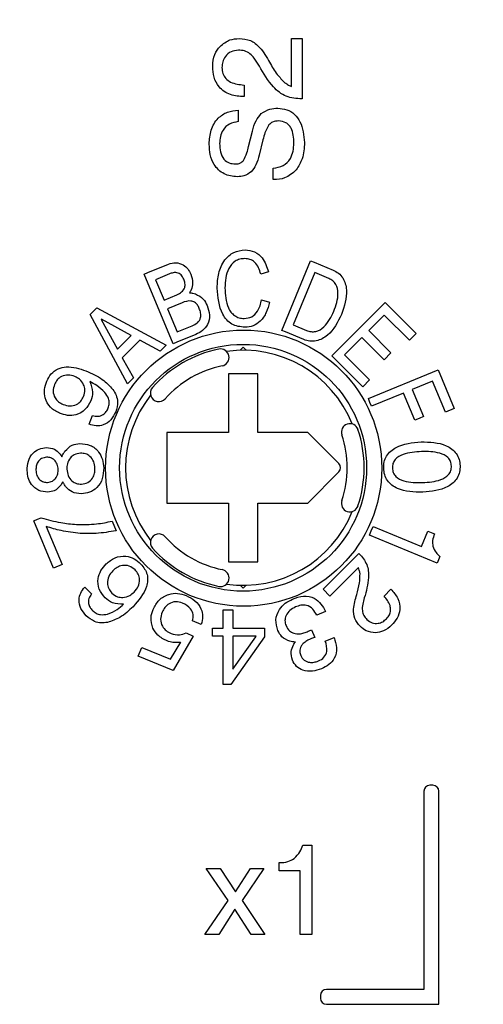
# Model space of a CAD drawing. Header units: inches. Extents: x 0.5 to 21.6, y 0.5 to 16.5.
# Tile 16 of 26: x 14.895 to 15.205, y 5.886 to 6.546. Entities that reach past the tile are written whole.
import ezdxf

# ---------------------------------------------------------------- set-up
doc = ezdxf.new("R2010")
doc.units = ezdxf.units.IN
doc.header["$MEASUREMENT"] = 0
doc.layers.add('2', color=179, linetype='Continuous')
doc.styles.add('SLDTEXTSTYLE1', font='TXT', dxfattribs={"width": 0.75})
doc.dimstyles.new('SLDDIMSTYLE1', dxfattribs={"dimtxt": 0.156, "dimasz": 0.18, "dimexe": 0, "dimexo": 0.0625, "dimgap": 0.039, "dimtad": 0, "dimtih": 1, "dimtoh": 1, "dimrnd": 1e-09, "dimzin": 12, "dimdsep": 46, "dimtxsty": 'SLDTEXTSTYLE1', "dimsah": 1, "dimcen": 0.09, "dimadec": 0, "dimazin": 3, "dimtfac": 1, "dimtdec": 3, "dimtofl": 0, "dimtmove": 0, "dimatfit": 3, "dimfxl": 1, "dimfrac": 2, "dimtolj": 1, "dimtzin": 12, "dimarcsym": 0})

# ---------------------------------------------------------------- blocks, each defined once
blk = doc.blocks.new('_D_1')
at = {"layer": '2'}
for p, q in [((10.56607, 6.20057), (10.56607, 8.45212)), ((14.03637, 8.4553), (13.99192, 8.4553)), ((13.99192, 8.4553), (13.99192, 8.20895)), ((14.54358, 8.4553), (14.58803, 8.4553)), ((14.58803, 8.4553), (14.58803, 8.20895)), ((17.69509, 6.20057), (17.69509, 8.45212)), ((10.56607, 8.33212), (13.52205, 8.33212)), ((17.69509, 8.33212), (14.66205, 8.33212)), ((13.99192, 8.20895), (14.03637, 8.20895)), ((14.58803, 8.20895), (14.54358, 8.20895))]:
    blk.add_line(p, q, dxfattribs=at)
for points in [[(10.56607, 8.33212), (10.74607, 8.30087), (10.74607, 8.36337)], [(17.69509, 8.33212), (17.51509, 8.36337), (17.51509, 8.30087)]]:
    blk.add_solid(points, dxfattribs=at)
at = {"layer": '2', "char_height": 0.156, "attachment_point": 1, "style": 'SLDTEXTSTYLE1'}
for s, insert in [('7.13', (13.55163, 8.41004)), ('181.1', (14.03637, 8.41004))]:
    blk.add_mtext(s, dxfattribs=dict(at, insert=insert))

msp = doc.modelspace()

# ---------------------------------------------------------------- linework, layer by layer
at = {"color": 7, "linetype": 'Continuous', "lineweight": 25}
for p, q in [((15.07688, 6.53335), (15.08388, 6.53335)), ((15.07688, 6.50128), (15.07688, 6.53335)), ((15.08388, 6.53335), (15.08388, 6.4929)), ((15.04499, 6.50224), (15.04499, 6.49446)), ((15.08388, 6.4929), (15.08368, 6.4929)), ((15.0411, 6.48548), (15.0411, 6.4777)), ((15.04802, 6.46104), (15.05054, 6.47128)), ((15.05765, 6.46555), (15.05511, 6.45528)), ((15.06443, 6.43884), (15.06443, 6.44662)), ((15.06488, 6.43884), (15.06443, 6.43884)), ((14.98062, 6.37652), (14.99428, 6.38218)), ((15.07019, 6.33785), (15.08953, 6.38452)), ((15.08953, 6.38452), (15.09201, 6.3835)), ((15.09201, 6.3835), (15.10467, 6.37825)), ((14.97815, 6.37549), (14.98062, 6.37652)), ((14.99748, 6.32882), (14.97815, 6.37549)), ((14.995, 6.37564), (14.98575, 6.37181)), ((15.06132, 6.37708), (15.05614, 6.37555)), ((15.0923, 6.37654), (15.0778, 6.34154)), ((15.10174, 6.37263), (15.0923, 6.37654)), ((14.98575, 6.37181), (14.99139, 6.35819)), ((14.99139, 6.35819), (15.00002, 6.36177)), ((14.94196, 6.34844), (14.94649, 6.35298)), ((14.94649, 6.35298), (14.99286, 6.32805)), ((15.00346, 6.35636), (14.99381, 6.35236)), ((15.05678, 6.35841), (15.06197, 6.35675)), ((15.10383, 6.32082), (15.13948, 6.35647)), ((15.13948, 6.35647), (15.16023, 6.33572)), ((14.96689, 6.30208), (14.94196, 6.34844)), ((14.99381, 6.35236), (15.00025, 6.3368)), ((15.13884, 6.34804), (15.12846, 6.33767)), ((15.15569, 6.33119), (15.13884, 6.34804)), ((14.94942, 6.34543), (14.94919, 6.3452)), ((14.94919, 6.3452), (14.96023, 6.32523)), ((14.96944, 6.33445), (14.94942, 6.34543)), ((15.00025, 6.3368), (15.01024, 6.34095)), ((15.0778, 6.34154), (15.08681, 6.3378)), ((14.96023, 6.32523), (14.96944, 6.33445)), ((15.01262, 6.33509), (14.99998, 6.32986)), ((15.07267, 6.33683), (15.07019, 6.33785)), ((15.08494, 6.33174), (15.07267, 6.33683)), ((15.12393, 6.33313), (15.11226, 6.32146)), ((15.13884, 6.31822), (15.12393, 6.33313)), ((15.12846, 6.33767), (15.14337, 6.32276)), ((15.16023, 6.33572), (15.15569, 6.33119)), ((14.9753, 6.33123), (14.96346, 6.31939)), ((14.98872, 6.3239), (14.9753, 6.33123)), ((14.99286, 6.32805), (14.98872, 6.3239)), ((14.99998, 6.32986), (14.99748, 6.32882)), ((15.04436, 6.32653), (15.04236, 6.32454)), ((15.04635, 6.32454), (15.04436, 6.32653)), ((15.12458, 6.30007), (15.10383, 6.32082)), ((15.11226, 6.32146), (15.12911, 6.30461)), ((15.14337, 6.32276), (15.13884, 6.31822)), ((14.96346, 6.31939), (14.97084, 6.30603)), ((15.0542, 6.30881), (15.03452, 6.30881)), ((15.03452, 6.30881), (15.03452, 6.26944)), ((15.0542, 6.26944), (15.0542, 6.30881)), ((15.12826, 6.29217), (15.17493, 6.3115)), ((15.17493, 6.3115), (15.18566, 6.28558)), ((14.97084, 6.30603), (14.96689, 6.30208)), ((15.12911, 6.30461), (15.12458, 6.30007)), ((15.17124, 6.30391), (15.15763, 6.29827)), ((15.17983, 6.28316), (15.17124, 6.30391)), ((15.1518, 6.29584), (15.13041, 6.28698)), ((15.15931, 6.2777), (15.1518, 6.29584)), ((15.15763, 6.29827), (15.16515, 6.28012)), ((15.12933, 6.28957), (15.12826, 6.29217)), ((15.13041, 6.28698), (15.12933, 6.28957)), ((14.94117, 6.27495), (14.94358, 6.28078)), ((15.16515, 6.28012), (15.16223, 6.2789)), ((15.18566, 6.28558), (15.17983, 6.28316)), ((15.16223, 6.2789), (15.15931, 6.2777)), ((14.99318, 6.26944), (14.99318, 6.2222)), ((15.03452, 6.26944), (14.99318, 6.26944)), ((15.08766, 6.26944), (15.0542, 6.26944)), ((15.1085, 6.2486), (15.08766, 6.26944)), ((15.08766, 6.2222), (15.1085, 6.24304)), ((14.99318, 6.2222), (15.03452, 6.2222)), ((15.03452, 6.2222), (15.03452, 6.18283)), ((15.0542, 6.18283), (15.0542, 6.2222)), ((15.0542, 6.2222), (15.08766, 6.2222)), ((14.90413, 6.21025), (14.90666, 6.2113)), ((14.91729, 6.17849), (14.90413, 6.21025)), ((14.90666, 6.2113), (14.90921, 6.21236)), ((14.95664, 6.20999), (14.95929, 6.20361)), ((14.91254, 6.20645), (14.92312, 6.18091)), ((15.12895, 6.20066), (15.13016, 6.20356)), ((15.13016, 6.20356), (15.13137, 6.20649)), ((15.13137, 6.20649), (15.16378, 6.19307)), ((15.16378, 6.19307), (15.16807, 6.20344)), ((15.16807, 6.20344), (15.17261, 6.20155)), ((15.17432, 6.18186), (15.12895, 6.20066)), ((15.09794, 6.16443), (15.12192, 6.18841)), ((15.12192, 6.18841), (15.12209, 6.18825)), ((15.03452, 6.18283), (15.0542, 6.18283)), ((15.1762, 6.18637), (15.17432, 6.18186)), ((14.92312, 6.18091), (14.91729, 6.17849)), ((15.12155, 6.17896), (15.10248, 6.15989)), ((14.93831, 6.16578), (14.94285, 6.16125)), ((15.04236, 6.16711), (15.04436, 6.16511)), ((15.04436, 6.16511), (15.04635, 6.16711)), ((15.10248, 6.15989), (15.09794, 6.16443)), ((15.13878, 6.15989), (15.14331, 6.16443)), ((15.03092, 6.13825), (15.03092, 6.15057)), ((15.03092, 6.15057), (15.0374, 6.15057)), ((15.0374, 6.15057), (15.0374, 6.13825)), ((15.09957, 6.1495), (15.09373, 6.14709)), ((15.01638, 6.14082), (15.01055, 6.14323)), ((15.00613, 6.13519), (15.01081, 6.13288)), ((15.02379, 6.13825), (15.03092, 6.13825)), ((15.02379, 6.13307), (15.02379, 6.13825)), ((15.0374, 6.13825), (15.05879, 6.13825)), ((15.05879, 6.13825), (15.05879, 6.13251)), ((15.09019, 6.13731), (15.09233, 6.13212)), ((14.99562, 6.11752), (15.00262, 6.12888)), ((15.01081, 6.13288), (14.99745, 6.10992)), ((15.00262, 6.12888), (15.00238, 6.12885)), ((15.03092, 6.13307), (15.02379, 6.13307)), ((15.03092, 6.10066), (15.03092, 6.13307)), ((15.05879, 6.13251), (15.03604, 6.10066)), ((15.05317, 6.13307), (15.0374, 6.13307)), ((15.0374, 6.13307), (15.0374, 6.11086)), ((15.0374, 6.11086), (15.05283, 6.13259)), ((15.05283, 6.13259), (15.05317, 6.13307)), ((15.09941, 6.1297), (15.10525, 6.13211)), ((14.97416, 6.11957), (14.97658, 6.12541)), ((14.97658, 6.12541), (14.99562, 6.11752)), ((14.99745, 6.10992), (14.97416, 6.11957)), ((15.03604, 6.10066), (15.03092, 6.10066)), ((15.17144, 6.03308), (15.16944, 6.03308)), ((15.16544, 6.02908), (15.16544, 5.89635)), ((15.17544, 5.88635), (15.17544, 6.02908)), ((15.08427, 5.99298), (15.09033, 5.99298)), ((15.09033, 5.99298), (15.09033, 5.93309)), ((15.01955, 5.97742), (15.02902, 5.97742)), ((15.03437, 5.95596), (15.01955, 5.97742)), ((15.02902, 5.97742), (15.03922, 5.9616)), ((15.03922, 5.9616), (15.0492, 5.97742)), ((15.05824, 5.97742), (15.04375, 5.95584)), ((15.0492, 5.97742), (15.05824, 5.97742)), ((15.06856, 5.97587), (15.06856, 5.98131)), ((15.08256, 5.97587), (15.06856, 5.97587)), ((15.08256, 5.93309), (15.08256, 5.97587)), ((15.01878, 5.93309), (15.03437, 5.95596)), ((15.04375, 5.95584), (15.05901, 5.93309)), ((15.03885, 5.95002), (15.02805, 5.93309)), ((15.04981, 5.93309), (15.03885, 5.95002)), ((15.02805, 5.93309), (15.01878, 5.93309)), ((15.05901, 5.93309), (15.04981, 5.93309)), ((15.09033, 5.93309), (15.08256, 5.93309)), ((15.09611, 5.89235), (15.09611, 5.89035)), ((15.16544, 5.89635), (15.10011, 5.89635)), ((15.10011, 5.88635), (15.17544, 5.88635))]:
    msp.add_line(p, q, dxfattribs=at)
for centre, radius in [((15.04473, 6.24557), 0.0925), ((15.04436, 6.24582), 0.08268)]:
    msp.add_circle(centre, radius, dxfattribs=at)
for centre, radius, start, end in [((15.04436, 6.24582), 0.0811, 101.58322, 138.41678), ((15.02922, 6.31968), 0.00571, 281.58322, 101.58322), ((15.04436, 6.24582), 0.07874, 21.85654, 98.14346), ((15.04436, 6.24582), 0.06969, 101.58322, 138.41678), ((15.04436, 6.24582), 0.07874, 141.85654, 218.14346), ((14.98796, 6.29586), 0.00571, 138.41678, 318.41678), ((15.11589, 6.26964), 0.00571, 18.41678, 198.41678), ((15.04436, 6.24582), 0.06969, 341.58322, 18.41678), ((15.04436, 6.24582), 0.0811, 341.58322, 18.41678), ((15.10572, 6.24582), 0.00394, 315, 45), ((15.11589, 6.222), 0.00571, 161.58322, 341.58322), ((15.04436, 6.24582), 0.07874, 261.85654, 338.14346), ((14.98796, 6.19578), 0.00571, 41.58322, 221.58322), ((15.04436, 6.24582), 0.06969, 221.58322, 258.41678), ((15.04436, 6.24582), 0.0811, 221.58322, 258.41678), ((15.02922, 6.17196), 0.00571, 258.41678, 78.41678), ((15.16944, 6.02908), 0.004, 90, 180), ((15.17144, 6.02908), 0.004, 0, 90), ((15.10011, 5.89235), 0.004, 90, 180), ((15.10011, 5.89035), 0.004, 180, 270)]:
    msp.add_arc(centre, radius, start, end, dxfattribs=at)
for points, knots in [([(15.02896, 6.52813), (15.03105, 6.52985), (15.0348, 6.53291), (15.0396, 6.53321), (15.04172, 6.53335)], [0, 0, 0, 0, 0.558598, 1, 1, 1, 1]), ([(15.04172, 6.53335), (15.04432, 6.53315), (15.04951, 6.53275), (15.05683, 6.52661), (15.06011, 6.52092), (15.06212, 6.51744)], [0, 0, 0, 0, 0.2796695, 0.5586057, 1, 1, 1, 1]), ([(15.02399, 6.51467), (15.0242, 6.51747), (15.02457, 6.52246), (15.02762, 6.5264), (15.02896, 6.52813)], [0, 0, 0, 0, 0.55981, 1, 1, 1, 1]), ([(15.04122, 6.52557), (15.03952, 6.52539), (15.03614, 6.52504), (15.03246, 6.52178), (15.03048, 6.51788), (15.0303, 6.51523), (15.03021, 6.5139)], [0, 0, 0, 0, 0.2796537, 0.5589771, 0.7792063, 1, 1, 1, 1]), ([(15.0553, 6.51489), (15.0542, 6.5167), (15.05238, 6.51969), (15.04914, 6.52338), (15.04536, 6.52534), (15.0426, 6.52549), (15.04122, 6.52557)], [0, 0, 0, 0, 0.340501, 0.560503, 0.779947, 1, 1, 1, 1]), ([(15.06212, 6.51744), (15.06371, 6.51464), (15.06653, 6.50963), (15.07058, 6.50557), (15.07236, 6.50378)], [0, 0, 0, 0, 0.5605091, 1, 1, 1, 1]), ([(15.04499, 6.49446), (15.04187, 6.49463), (15.03565, 6.49496), (15.02818, 6.50011), (15.02444, 6.50736), (15.02414, 6.51223), (15.02399, 6.51467)], [0, 0, 0, 0, 0.280465, 0.559172, 0.779202, 1, 1, 1, 1]), ([(15.03021, 6.5139), (15.03031, 6.51258), (15.03051, 6.50993), (15.03264, 6.50645), (15.03734, 6.50297), (15.04183, 6.50254), (15.04499, 6.50224)], [0, 0, 0, 0, 0.187105, 0.3737, 0.56076, 1, 1, 1, 1]), ([(15.08368, 6.4929), (15.08007, 6.49316), (15.07286, 6.49369), (15.06257, 6.50207), (15.05807, 6.51002), (15.0553, 6.51489)], [0, 0, 0, 0, 0.2797761, 0.558596, 1, 1, 1, 1]), ([(15.07236, 6.50378), (15.07315, 6.50323), (15.07458, 6.50225), (15.07617, 6.50157), (15.07688, 6.50128)], [0, 0, 0, 0, 0.5596956, 1, 1, 1, 1]), ([(15.02165, 6.4627), (15.02185, 6.46585), (15.02226, 6.47213), (15.02682, 6.47996), (15.03371, 6.48459), (15.03863, 6.48518), (15.0411, 6.48548)], [0, 0, 0, 0, 0.280638, 0.559772, 0.779572, 1, 1, 1, 1]), ([(15.05651, 6.48305), (15.05839, 6.48428), (15.06178, 6.48649), (15.06579, 6.48662), (15.06757, 6.48668)], [0, 0, 0, 0, 0.557927, 1, 1, 1, 1]), ([(15.06757, 6.48668), (15.06962, 6.48651), (15.07371, 6.48618), (15.07904, 6.48279), (15.08443, 6.47555), (15.08502, 6.46858), (15.08543, 6.4637)], [0, 0, 0, 0, 0.1871567, 0.3739378, 0.5611529, 1, 1, 1, 1]), ([(15.05054, 6.47128), (15.05119, 6.47373), (15.05234, 6.4781), (15.05524, 6.48154), (15.05651, 6.48305)], [0, 0, 0, 0, 0.560847, 1, 1, 1, 1]), ([(15.06813, 6.47814), (15.06673, 6.47806), (15.06425, 6.47793), (15.06241, 6.47628), (15.0616, 6.47556)], [0, 0, 0, 0, 0.560841, 1, 1, 1, 1]), ([(15.07843, 6.46341), (15.07825, 6.46689), (15.07802, 6.47125), (15.0751, 6.47545), (15.07243, 6.47766), (15.06985, 6.47795), (15.06813, 6.47814)], [0, 0, 0, 0, 0.4993, 0.625086, 0.750716, 1, 1, 1, 1]), ([(15.0411, 6.4777), (15.03909, 6.47735), (15.03509, 6.47666), (15.03084, 6.47259), (15.02889, 6.46773), (15.02873, 6.46456), (15.02865, 6.46298)], [0, 0, 0, 0, 0.27994, 0.558669, 0.779088, 1, 1, 1, 1]), ([(15.0616, 6.47556), (15.06063, 6.47378), (15.05889, 6.47061), (15.05803, 6.4671), (15.05765, 6.46555)], [0, 0, 0, 0, 0.558844, 1, 1, 1, 1]), ([(15.0405, 6.44079), (15.03742, 6.44112), (15.03127, 6.44178), (15.02491, 6.44816), (15.02202, 6.45551), (15.02177, 6.4603), (15.02165, 6.4627)], [0, 0, 0, 0, 0.279423, 0.558232, 0.778851, 1, 1, 1, 1]), ([(15.02865, 6.46298), (15.02873, 6.46115), (15.02889, 6.45748), (15.03093, 6.4526), (15.03492, 6.44966), (15.03782, 6.44944), (15.03927, 6.44933)], [0, 0, 0, 0, 0.281174, 0.560603, 0.779758, 1, 1, 1, 1]), ([(15.04456, 6.45172), (15.0454, 6.45338), (15.0469, 6.45637), (15.04768, 6.45961), (15.04802, 6.46104)], [0, 0, 0, 0, 0.559062, 1, 1, 1, 1]), ([(15.06443, 6.44662), (15.06675, 6.44691), (15.07137, 6.44747), (15.07761, 6.45372), (15.07812, 6.45973), (15.07843, 6.46341)], [0, 0, 0, 0, 0.2808, 0.560336, 1, 1, 1, 1]), ([(15.08543, 6.4637), (15.08528, 6.45998), (15.085, 6.45333), (15.08144, 6.44776), (15.07988, 6.44531)], [0, 0, 0, 0, 0.560553, 1, 1, 1, 1]), ([(15.03927, 6.44933), (15.04043, 6.44942), (15.04251, 6.44958), (15.04393, 6.45106), (15.04456, 6.45172)], [0, 0, 0, 0, 0.560167, 1, 1, 1, 1]), ([(15.05511, 6.45528), (15.05452, 6.45301), (15.05348, 6.44896), (15.05096, 6.44564), (15.04985, 6.44418)], [0, 0, 0, 0, 0.560796, 1, 1, 1, 1]), ([(15.07988, 6.44531), (15.07746, 6.44318), (15.07312, 6.43936), (15.06741, 6.439), (15.06488, 6.43884)], [0, 0, 0, 0, 0.558209, 1, 1, 1, 1]), ([(15.04985, 6.44418), (15.04828, 6.44304), (15.04547, 6.441), (15.04202, 6.44085), (15.0405, 6.44079)], [0, 0, 0, 0, 0.558121, 1, 1, 1, 1]), ([(15.02697, 6.36622), (15.02715, 6.36954), (15.02751, 6.37615), (15.03122, 6.38482), (15.03786, 6.39072), (15.04307, 6.39142), (15.04567, 6.39177)], [0, 0, 0, 0, 0.281096, 0.561039, 0.7806, 1, 1, 1, 1]), ([(15.04545, 6.38594), (15.04434, 6.38587), (15.04211, 6.38573), (15.03798, 6.3839), (15.03279, 6.3776), (15.03241, 6.3708), (15.03215, 6.36625)], [0, 0, 0, 0, 0.125619, 0.251078, 0.500253, 1, 1, 1, 1]), ([(15.05614, 6.37555), (15.05571, 6.37701), (15.05485, 6.37992), (15.05247, 6.38352), (15.04904, 6.38566), (15.04665, 6.38585), (15.04545, 6.38594)], [0, 0, 0, 0, 0.280812, 0.560429, 0.780043, 1, 1, 1, 1]), ([(15.04567, 6.39177), (15.04787, 6.39153), (15.05225, 6.39105), (15.05852, 6.38576), (15.06026, 6.38037), (15.06132, 6.37708)], [0, 0, 0, 0, 0.2801143, 0.5601755, 1, 1, 1, 1]), ([(14.99428, 6.38218), (14.99596, 6.38269), (14.9993, 6.38371), (15.00412, 6.38214), (15.0075, 6.37914), (15.00869, 6.37669), (15.00929, 6.37546)], [0, 0, 0, 0, 0.2797754, 0.5588529, 0.7791708, 1, 1, 1, 1]), ([(15.00459, 6.37216), (15.00412, 6.37316), (15.00317, 6.37516), (15.0003, 6.37676), (14.99743, 6.37654), (14.99581, 6.37594), (14.995, 6.37564)], [0, 0, 0, 0, 0.280737, 0.558095, 0.778569, 1, 1, 1, 1]), ([(15.00929, 6.37546), (15.00995, 6.37352), (15.01113, 6.37004), (15.01006, 6.36656), (15.00959, 6.36503)], [0, 0, 0, 0, 0.560265, 1, 1, 1, 1]), ([(15.10512, 6.35068), (15.10655, 6.35463), (15.1087, 6.36054), (15.10724, 6.36796), (15.10453, 6.37122), (15.10267, 6.37216), (15.10174, 6.37263)], [0, 0, 0, 0, 0.500056, 0.749235, 0.87453, 1, 1, 1, 1]), ([(15.10467, 6.37825), (15.10593, 6.37761), (15.10846, 6.37634), (15.11219, 6.37199), (15.11485, 6.36209), (15.11212, 6.35396), (15.11031, 6.34853)], [0, 0, 0, 0, 0.125601, 0.251062, 0.50072, 1, 1, 1, 1]), ([(15.00002, 6.36177), (15.00113, 6.36229), (15.00334, 6.36332), (15.00554, 6.3662), (15.00557, 6.36945), (15.00492, 6.37126), (15.00459, 6.37216)], [0, 0, 0, 0, 0.281163, 0.558834, 0.778773, 1, 1, 1, 1]), ([(15.04557, 6.33992), (15.0425, 6.34025), (15.03788, 6.34075), (15.03323, 6.34481), (15.02814, 6.35235), (15.02749, 6.36006), (15.02697, 6.36622)], [0, 0, 0, 0, 0.24911, 0.374686, 0.500456, 1, 1, 1, 1]), ([(15.03215, 6.36625), (15.03239, 6.36166), (15.03267, 6.35591), (15.03609, 6.34998), (15.03861, 6.34767), (15.04167, 6.34606), (15.04394, 6.34586), (15.04507, 6.34575)], [0, 0, 0, 0, 0.499004, 0.624323, 0.749492, 0.874802, 1, 1, 1, 1]), ([(15.00959, 6.36503), (15.0094, 6.36464), (15.00907, 6.36395), (15.00862, 6.36332), (15.00842, 6.36305)], [0, 0, 0, 0, 0.5598035, 1, 1, 1, 1]), ([(15.00842, 6.36305), (15.0092, 6.36299), (15.01059, 6.3629), (15.01191, 6.36248), (15.01249, 6.3623)], [0, 0, 0, 0, 0.559964, 1, 1, 1, 1]), ([(15.01249, 6.3623), (15.01441, 6.36131), (15.01784, 6.35955), (15.01949, 6.3561), (15.02022, 6.35458)], [0, 0, 0, 0, 0.558062, 1, 1, 1, 1]), ([(15.01496, 6.35262), (15.01459, 6.35341), (15.01385, 6.35497), (15.01198, 6.35688), (15.00826, 6.35807), (15.00544, 6.35707), (15.00346, 6.35636)], [0, 0, 0, 0, 0.187691, 0.374672, 0.561088, 1, 1, 1, 1]), ([(15.01024, 6.34095), (15.01148, 6.34153), (15.01394, 6.34267), (15.0162, 6.34604), (15.01605, 6.34962), (15.01533, 6.35162), (15.01496, 6.35262)], [0, 0, 0, 0, 0.28102, 0.558467, 0.778723, 1, 1, 1, 1]), ([(15.02022, 6.35458), (15.02093, 6.35246), (15.02236, 6.34825), (15.02106, 6.3419), (15.01733, 6.3374), (15.0142, 6.33586), (15.01262, 6.33509)], [0, 0, 0, 0, 0.2805064, 0.5593278, 0.77927, 1, 1, 1, 1]), ([(15.04507, 6.34575), (15.04684, 6.346), (15.05039, 6.34648), (15.05505, 6.35126), (15.05613, 6.3557), (15.05678, 6.35841)], [0, 0, 0, 0, 0.2794036, 0.5593043, 1, 1, 1, 1]), ([(15.06197, 6.35675), (15.06139, 6.35442), (15.06023, 6.34976), (15.05648, 6.34408), (15.05125, 6.34046), (15.04747, 6.3401), (15.04557, 6.33992)], [0, 0, 0, 0, 0.280761, 0.560487, 0.780158, 1, 1, 1, 1]), ([(15.11031, 6.34853), (15.10771, 6.34338), (15.10382, 6.33566), (15.09475, 6.33069), (15.08899, 6.33039), (15.08629, 6.33129), (15.08494, 6.33174)], [0, 0, 0, 0, 0.499075, 0.748763, 0.874335, 1, 1, 1, 1]), ([(15.08681, 6.3378), (15.08781, 6.33746), (15.0898, 6.3368), (15.09406, 6.33705), (15.10059, 6.34107), (15.10331, 6.34684), (15.10512, 6.35068)], [0, 0, 0, 0, 0.125582, 0.250953, 0.500089, 1, 1, 1, 1]), ([(14.91286, 6.30378), (14.91373, 6.3055), (14.91546, 6.30894), (14.92025, 6.31244), (14.92855, 6.31431), (14.93475, 6.31221), (14.9391, 6.31073)], [0, 0, 0, 0, 0.187146, 0.373747, 0.560772, 1, 1, 1, 1]), ([(14.93164, 6.30699), (14.93016, 6.30746), (14.92721, 6.30838), (14.9229, 6.30729), (14.91967, 6.30487), (14.91858, 6.3027), (14.91804, 6.30162)], [0, 0, 0, 0, 0.280052, 0.5593233, 0.7794291, 1, 1, 1, 1]), ([(14.93754, 6.30147), (14.93673, 6.30282), (14.93528, 6.30524), (14.93275, 6.30646), (14.93164, 6.30699)], [0, 0, 0, 0, 0.5585281, 1, 1, 1, 1]), ([(14.9391, 6.31073), (14.94294, 6.30905), (14.94978, 6.30606), (14.95489, 6.30064), (14.95713, 6.29826)], [0, 0, 0, 0, 0.560666, 1, 1, 1, 1]), ([(14.92143, 6.28236), (14.91926, 6.28351), (14.91492, 6.28579), (14.91152, 6.29201), (14.911, 6.29834), (14.91224, 6.30197), (14.91286, 6.30378)], [0, 0, 0, 0, 0.279976, 0.559003, 0.779221, 1, 1, 1, 1]), ([(14.91804, 6.30162), (14.91759, 6.30013), (14.9167, 6.29716), (14.91803, 6.2929), (14.9206, 6.28982), (14.92277, 6.28874), (14.92385, 6.2882)], [0, 0, 0, 0, 0.279784, 0.559004, 0.779259, 1, 1, 1, 1]), ([(14.93748, 6.29356), (14.93795, 6.29505), (14.93879, 6.2977), (14.93792, 6.30032), (14.93754, 6.30147)], [0, 0, 0, 0, 0.559591, 1, 1, 1, 1]), ([(14.94161, 6.30364), (14.94257, 6.30124), (14.94428, 6.29695), (14.94294, 6.29258), (14.94235, 6.29065)], [0, 0, 0, 0, 0.559293, 1, 1, 1, 1]), ([(14.9517, 6.29633), (14.94998, 6.29793), (14.94692, 6.30078), (14.94324, 6.30277), (14.94161, 6.30364)], [0, 0, 0, 0, 0.559466, 1, 1, 1, 1]), ([(14.92385, 6.2882), (14.92533, 6.28774), (14.92828, 6.28682), (14.93261, 6.28789), (14.93583, 6.29032), (14.93693, 6.29248), (14.93748, 6.29356)], [0, 0, 0, 0, 0.280122, 0.559431, 0.779486, 1, 1, 1, 1]), ([(14.95407, 6.28593), (14.95438, 6.28694), (14.95501, 6.28897), (14.95434, 6.29281), (14.9527, 6.295), (14.9517, 6.29633)], [0, 0, 0, 0, 0.280199, 0.560181, 1, 1, 1, 1]), ([(14.95713, 6.29826), (14.95792, 6.29701), (14.9595, 6.2945), (14.96077, 6.28921), (14.95969, 6.28551), (14.95903, 6.28324)], [0, 0, 0, 0, 0.280867, 0.561304, 1, 1, 1, 1]), ([(14.94235, 6.29065), (14.94123, 6.28853), (14.939, 6.28431), (14.93291, 6.28104), (14.92673, 6.28055), (14.9232, 6.28176), (14.92143, 6.28236)], [0, 0, 0, 0, 0.279903, 0.558932, 0.779198, 1, 1, 1, 1]), ([(14.95903, 6.28324), (14.9581, 6.28139), (14.95623, 6.27768), (14.95125, 6.27432), (14.94586, 6.27358), (14.94273, 6.27449), (14.94117, 6.27495)], [0, 0, 0, 0, 0.280368, 0.559371, 0.779374, 1, 1, 1, 1]), ([(14.94358, 6.28078), (14.94478, 6.28052), (14.94717, 6.27999), (14.95053, 6.28113), (14.95282, 6.28334), (14.95366, 6.28506), (14.95407, 6.28593)], [0, 0, 0, 0, 0.280129, 0.559053, 0.779295, 1, 1, 1, 1]), ([(14.92506, 6.25687), (14.92656, 6.25849), (14.92926, 6.26139), (14.93315, 6.26186), (14.93486, 6.26206)], [0, 0, 0, 0, 0.558806, 1, 1, 1, 1]), ([(14.93486, 6.26206), (14.9373, 6.2619), (14.94217, 6.26157), (14.94759, 6.25701), (14.95043, 6.25141), (14.95079, 6.24762), (14.95097, 6.24573)], [0, 0, 0, 0, 0.279627, 0.558647, 0.77906, 1, 1, 1, 1]), ([(15.1385, 6.24541), (15.13854, 6.24685), (15.13862, 6.24973), (15.14031, 6.2538), (15.14315, 6.25709), (15.15036, 6.26195), (15.15767, 6.26261), (15.16351, 6.26313)], [0, 0, 0, 0, 0.1253962, 0.2506056, 0.3758943, 0.5013889, 1, 1, 1, 1]), ([(15.16351, 6.26313), (15.16936, 6.26304), (15.17813, 6.2629), (15.18668, 6.25674), (15.18927, 6.25151), (15.18956, 6.24864), (15.1897, 6.2472)], [0, 0, 0, 0, 0.499645, 0.748854, 0.874344, 1, 1, 1, 1]), ([(14.89976, 6.24396), (14.89984, 6.24608), (14.90001, 6.25031), (14.90309, 6.25556), (14.90766, 6.25876), (14.91097, 6.25915), (14.91263, 6.25934)], [0, 0, 0, 0, 0.280453, 0.559825, 0.779672, 1, 1, 1, 1]), ([(14.91263, 6.25934), (14.91453, 6.25918), (14.91792, 6.2589), (14.92032, 6.25652), (14.92137, 6.25547)], [0, 0, 0, 0, 0.558819, 1, 1, 1, 1]), ([(14.92137, 6.25547), (14.9217, 6.25506), (14.92228, 6.25434), (14.92274, 6.25353), (14.92294, 6.25317)], [0, 0, 0, 0, 0.55984, 1, 1, 1, 1]), ([(14.92294, 6.25317), (14.92327, 6.2539), (14.92386, 6.2552), (14.92469, 6.25636), (14.92506, 6.25687)], [0, 0, 0, 0, 0.559752, 1, 1, 1, 1]), ([(14.9354, 6.25559), (14.93395, 6.2554), (14.93137, 6.25505), (14.92951, 6.25324), (14.9287, 6.25244)], [0, 0, 0, 0, 0.5593475, 1, 1, 1, 1]), ([(14.94513, 6.24553), (14.94497, 6.24699), (14.94463, 6.24993), (14.94217, 6.25336), (14.93888, 6.25541), (14.93656, 6.25553), (14.9354, 6.25559)], [0, 0, 0, 0, 0.280386, 0.559894, 0.779769, 1, 1, 1, 1]), ([(15.16374, 6.25665), (15.15957, 6.25639), (15.15334, 6.25599), (15.14668, 6.25243), (15.14448, 6.24875), (15.14438, 6.24666), (15.14433, 6.24561)], [0, 0, 0, 0, 0.500952, 0.7498811, 0.8748336, 1, 1, 1, 1]), ([(15.18387, 6.24699), (15.18375, 6.24803), (15.1835, 6.2501), (15.18104, 6.25362), (15.17415, 6.25671), (15.16791, 6.25667), (15.16374, 6.25665)], [0, 0, 0, 0, 0.125164, 0.2501, 0.499075, 1, 1, 1, 1]), ([(14.91277, 6.25285), (14.91159, 6.25266), (14.90923, 6.2523), (14.90685, 6.24979), (14.90566, 6.24696), (14.90562, 6.2451), (14.90559, 6.24417)], [0, 0, 0, 0, 0.279187, 0.558479, 0.779014, 1, 1, 1, 1]), ([(14.9205, 6.24468), (14.92037, 6.24586), (14.92011, 6.24822), (14.91818, 6.251), (14.91557, 6.25271), (14.91371, 6.2528), (14.91277, 6.25285)], [0, 0, 0, 0, 0.2803489, 0.559949, 0.7798119, 1, 1, 1, 1]), ([(14.9287, 6.25244), (14.92787, 6.25114), (14.92639, 6.24882), (14.92635, 6.24608), (14.92634, 6.24487)], [0, 0, 0, 0, 0.558607, 1, 1, 1, 1]), ([(15.16447, 6.23591), (15.16864, 6.23615), (15.17489, 6.23652), (15.18154, 6.24015), (15.18372, 6.24385), (15.18382, 6.24594), (15.18387, 6.24699)], [0, 0, 0, 0, 0.500938, 0.749863, 0.874809, 1, 1, 1, 1]), ([(15.1897, 6.2472), (15.18966, 6.24576), (15.18958, 6.24287), (15.18792, 6.23879), (15.18509, 6.23548), (15.17787, 6.23062), (15.17055, 6.22996), (15.1647, 6.22943)], [0, 0, 0, 0, 0.125398, 0.25061, 0.375915, 0.501389, 1, 1, 1, 1]), ([(14.91368, 6.22952), (14.91154, 6.22968), (14.90729, 6.22999), (14.90262, 6.23407), (14.90022, 6.23899), (14.89991, 6.2423), (14.89976, 6.24396)], [0, 0, 0, 0, 0.279469, 0.558543, 0.779027, 1, 1, 1, 1]), ([(14.90559, 6.24417), (14.90573, 6.24299), (14.906, 6.24063), (14.90793, 6.23783), (14.91056, 6.23615), (14.91243, 6.23605), (14.91336, 6.236)], [0, 0, 0, 0, 0.280337, 0.559818, 0.779786, 1, 1, 1, 1]), ([(14.91865, 6.23855), (14.9193, 6.23961), (14.92046, 6.2415), (14.92049, 6.24371), (14.9205, 6.24468)], [0, 0, 0, 0, 0.558534, 1, 1, 1, 1]), ([(14.92634, 6.24487), (14.92651, 6.2434), (14.92685, 6.24047), (14.92934, 6.23704), (14.93265, 6.23503), (14.93497, 6.23491), (14.93613, 6.23485)], [0, 0, 0, 0, 0.28034, 0.559718, 0.779715, 1, 1, 1, 1]), ([(14.95097, 6.24573), (14.95086, 6.2433), (14.95066, 6.23847), (14.94701, 6.23252), (14.94172, 6.229), (14.93793, 6.22857), (14.93604, 6.22836)], [0, 0, 0, 0, 0.280391, 0.559629, 0.779556, 1, 1, 1, 1]), ([(14.93613, 6.23485), (14.9376, 6.23507), (14.94053, 6.23552), (14.94353, 6.23857), (14.94505, 6.24206), (14.9451, 6.24437), (14.94513, 6.24553)], [0, 0, 0, 0, 0.279377, 0.558645, 0.779087, 1, 1, 1, 1]), ([(15.1647, 6.22943), (15.15883, 6.22955), (15.15148, 6.22971), (15.14392, 6.23403), (15.14087, 6.23714), (15.13892, 6.24109), (15.13864, 6.24397), (15.1385, 6.24541)], [0, 0, 0, 0, 0.498593, 0.624068, 0.749354, 0.874599, 1, 1, 1, 1]), ([(15.14433, 6.24561), (15.14445, 6.24457), (15.1447, 6.24249), (15.14713, 6.23894), (15.15402, 6.23578), (15.16028, 6.23586), (15.16447, 6.23591)], [0, 0, 0, 0, 0.125206, 0.250202, 0.499105, 1, 1, 1, 1]), ([(14.91336, 6.236), (14.91451, 6.23616), (14.91656, 6.23645), (14.91801, 6.23791), (14.91865, 6.23855)], [0, 0, 0, 0, 0.559191, 1, 1, 1, 1]), ([(14.92212, 6.23395), (14.92082, 6.23257), (14.91849, 6.2301), (14.91515, 6.2297), (14.91368, 6.22952)], [0, 0, 0, 0, 0.558745, 1, 1, 1, 1]), ([(14.92356, 6.23637), (14.92331, 6.23591), (14.92287, 6.23507), (14.92235, 6.23429), (14.92212, 6.23395)], [0, 0, 0, 0, 0.559933, 1, 1, 1, 1]), ([(14.92586, 6.23289), (14.92537, 6.2335), (14.9245, 6.23459), (14.92385, 6.23583), (14.92356, 6.23637)], [0, 0, 0, 0, 0.559754, 1, 1, 1, 1]), ([(14.93604, 6.22836), (14.93383, 6.22855), (14.92987, 6.22888), (14.92709, 6.23166), (14.92586, 6.23289)], [0, 0, 0, 0, 0.558891, 1, 1, 1, 1]), ([(14.90921, 6.21236), (14.91352, 6.21109), (14.92123, 6.20883), (14.92923, 6.20814), (14.93275, 6.20783)], [0, 0, 0, 0, 0.559958, 1, 1, 1, 1]), ([(14.93275, 6.20783), (14.93726, 6.2078), (14.9453, 6.20774), (14.95318, 6.2093), (14.95664, 6.20999)], [0, 0, 0, 0, 0.5598787, 1, 1, 1, 1]), ([(14.93532, 6.20182), (14.93098, 6.2023), (14.92325, 6.20315), (14.91581, 6.20544), (14.91254, 6.20645)], [0, 0, 0, 0, 0.559882, 1, 1, 1, 1]), ([(14.95929, 6.20361), (14.95484, 6.20285), (14.9469, 6.20149), (14.93886, 6.20172), (14.93532, 6.20182)], [0, 0, 0, 0, 0.559951, 1, 1, 1, 1]), ([(15.17261, 6.20155), (15.17203, 6.20006), (15.171, 6.19739), (15.17135, 6.19456), (15.17151, 6.19332)], [0, 0, 0, 0, 0.560311, 1, 1, 1, 1]), ([(15.12209, 6.18825), (15.12405, 6.18596), (15.12796, 6.1814), (15.1289, 6.17039), (15.12681, 6.1631), (15.12554, 6.15863)], [0, 0, 0, 0, 0.279687, 0.558532, 1, 1, 1, 1]), ([(15.17151, 6.19332), (15.17209, 6.19182), (15.17313, 6.18913), (15.17526, 6.18722), (15.1762, 6.18637)], [0, 0, 0, 0, 0.558673, 1, 1, 1, 1]), ([(14.95191, 6.15866), (14.95038, 6.16053), (14.94732, 6.16426), (14.9468, 6.17123), (14.94885, 6.17711), (14.95134, 6.17994), (14.95258, 6.18135)], [0, 0, 0, 0, 0.279808, 0.558822, 0.77915, 1, 1, 1, 1]), ([(14.95258, 6.18135), (14.95448, 6.18294), (14.95828, 6.18612), (14.96538, 6.18702), (14.97154, 6.18515), (14.97446, 6.1826), (14.97592, 6.18133)], [0, 0, 0, 0, 0.28004, 0.559179, 0.779327, 1, 1, 1, 1]), ([(14.97592, 6.18133), (14.97763, 6.17913), (14.98021, 6.17582), (14.98056, 6.17026), (14.97901, 6.16219), (14.97436, 6.15694), (14.97065, 6.15275)], [0, 0, 0, 0, 0.249083, 0.374742, 0.500568, 1, 1, 1, 1]), ([(14.95712, 6.17681), (14.9561, 6.17561), (14.95407, 6.17321), (14.95321, 6.16877), (14.95407, 6.16474), (14.95566, 6.16284), (14.95646, 6.16189)], [0, 0, 0, 0, 0.280283, 0.559649, 0.77964, 1, 1, 1, 1]), ([(14.97202, 6.17745), (14.97078, 6.17844), (14.96831, 6.18041), (14.96374, 6.18061), (14.95989, 6.17926), (14.95805, 6.17763), (14.95712, 6.17681)], [0, 0, 0, 0, 0.2794276, 0.5586781, 0.7791232, 1, 1, 1, 1]), ([(14.97138, 6.16255), (14.9724, 6.16375), (14.97445, 6.16615), (14.97528, 6.17058), (14.97442, 6.17462), (14.97282, 6.1765), (14.97202, 6.17745)], [0, 0, 0, 0, 0.280331, 0.559763, 0.779711, 1, 1, 1, 1]), ([(15.12044, 6.16085), (15.12119, 6.16342), (15.12254, 6.168), (15.12263, 6.17277), (15.12266, 6.17487)], [0, 0, 0, 0, 0.560541, 1, 1, 1, 1]), ([(15.12266, 6.17487), (15.12253, 6.17565), (15.1223, 6.17706), (15.12178, 6.17838), (15.12155, 6.17896)], [0, 0, 0, 0, 0.5596788, 1, 1, 1, 1]), ([(14.9393, 6.14665), (14.93797, 6.14818), (14.93532, 6.15122), (14.93407, 6.15692), (14.93535, 6.16206), (14.93732, 6.16454), (14.93831, 6.16578)], [0, 0, 0, 0, 0.280424, 0.559448, 0.779385, 1, 1, 1, 1]), ([(14.94285, 6.16125), (14.94218, 6.16029), (14.94084, 6.15839), (14.94062, 6.15501), (14.94174, 6.1522), (14.94295, 6.15085), (14.94356, 6.15017)], [0, 0, 0, 0, 0.280086, 0.559057, 0.779316, 1, 1, 1, 1]), ([(14.95646, 6.16189), (14.95767, 6.1609), (14.95982, 6.15913), (14.96259, 6.159), (14.9638, 6.15895)], [0, 0, 0, 0, 0.559414, 1, 1, 1, 1]), ([(14.9638, 6.15895), (14.96541, 6.15924), (14.96828, 6.15976), (14.97043, 6.1617), (14.97138, 6.16255)], [0, 0, 0, 0, 0.5585577, 1, 1, 1, 1]), ([(14.98409, 6.15085), (14.98527, 6.1531), (14.98764, 6.15759), (14.99399, 6.16123), (15.00054, 6.16208), (15.00432, 6.16084), (15.00622, 6.16021)], [0, 0, 0, 0, 0.279998, 0.559297, 0.779437, 1, 1, 1, 1]), ([(15.14331, 6.16443), (15.14504, 6.16251), (15.14849, 6.15868), (15.14988, 6.15131), (15.14785, 6.14487), (15.14518, 6.14184), (15.14384, 6.14032)], [0, 0, 0, 0, 0.280465, 0.559237, 0.779225, 1, 1, 1, 1]), ([(14.96434, 6.15446), (14.96173, 6.15445), (14.95706, 6.15442), (14.95349, 6.15736), (14.95191, 6.15866)], [0, 0, 0, 0, 0.559123, 1, 1, 1, 1]), ([(15.00374, 6.15516), (15.00223, 6.15561), (14.9992, 6.15649), (14.99489, 6.15503), (14.9918, 6.15237), (14.99072, 6.15016), (14.99017, 6.14905)], [0, 0, 0, 0, 0.279581, 0.558847, 0.77924, 1, 1, 1, 1]), ([(15.01055, 6.14323), (15.01079, 6.14464), (15.01127, 6.14747), (15.00903, 6.15236), (15.00575, 6.1541), (15.00374, 6.15516)], [0, 0, 0, 0, 0.280644, 0.560648, 1, 1, 1, 1]), ([(15.00622, 6.16021), (15.00827, 6.1592), (15.01238, 6.15719), (15.01636, 6.15195), (15.01768, 6.14607), (15.01681, 6.14257), (15.01638, 6.14082)], [0, 0, 0, 0, 0.280508, 0.55974, 0.779606, 1, 1, 1, 1]), ([(15.06762, 6.13677), (15.06694, 6.13915), (15.06558, 6.1439), (15.0681, 6.15058), (15.07234, 6.1553), (15.0758, 6.157), (15.07753, 6.15785)], [0, 0, 0, 0, 0.279412, 0.558689, 0.779119, 1, 1, 1, 1]), ([(15.07753, 6.15785), (15.0799, 6.15869), (15.08462, 6.16037), (15.09189, 6.15914), (15.09679, 6.15471), (15.09864, 6.15124), (15.09957, 6.1495)], [0, 0, 0, 0, 0.280829, 0.558958, 0.779002, 1, 1, 1, 1]), ([(15.12273, 6.13964), (15.12134, 6.14128), (15.11856, 6.14456), (15.11804, 6.15245), (15.11952, 6.15766), (15.12044, 6.16085)], [0, 0, 0, 0, 0.279537, 0.558495, 1, 1, 1, 1]), ([(15.12554, 6.15863), (15.12471, 6.1558), (15.12356, 6.15185), (15.125, 6.14673), (15.12651, 6.14503), (15.12727, 6.14417)], [0, 0, 0, 0, 0.559757, 0.779555, 1, 1, 1, 1]), ([(15.1404, 6.14466), (15.1411, 6.14548), (15.14251, 6.14711), (15.14335, 6.15032), (15.14272, 6.15504), (15.1404, 6.15789), (15.13878, 6.15989)], [0, 0, 0, 0, 0.1871604, 0.3738642, 0.560968, 1, 1, 1, 1]), ([(14.94356, 6.15017), (14.94432, 6.14951), (14.94585, 6.1482), (14.94936, 6.14702), (14.95193, 6.14748), (14.9535, 6.14776)], [0, 0, 0, 0, 0.280563, 0.560846, 1, 1, 1, 1]), ([(14.97065, 6.15275), (14.96785, 6.15008), (14.96286, 6.14533), (14.95635, 6.14315), (14.95349, 6.1422)], [0, 0, 0, 0, 0.560724, 1, 1, 1, 1]), ([(14.9535, 6.14776), (14.95574, 6.14867), (14.95973, 6.1503), (14.96293, 6.15319), (14.96434, 6.15446)], [0, 0, 0, 0, 0.559004, 1, 1, 1, 1]), ([(14.98383, 6.13845), (14.98318, 6.14079), (14.98201, 6.14498), (14.98345, 6.14905), (14.98409, 6.15085)], [0, 0, 0, 0, 0.558178, 1, 1, 1, 1]), ([(14.99017, 6.14905), (14.98967, 6.14749), (14.98867, 6.14436), (14.98986, 6.13975), (14.99263, 6.13649), (14.99494, 6.13536), (14.9961, 6.13479)], [0, 0, 0, 0, 0.280181, 0.559029, 0.779217, 1, 1, 1, 1]), ([(15.07944, 6.15256), (15.07812, 6.15189), (15.07549, 6.15056), (15.073, 6.14717), (15.07209, 6.14338), (15.07277, 6.14116), (15.07311, 6.14004)], [0, 0, 0, 0, 0.280528, 0.560135, 0.77999, 1, 1, 1, 1]), ([(15.09373, 6.14709), (15.09291, 6.14849), (15.09129, 6.15128), (15.08733, 6.15399), (15.08303, 6.15387), (15.08064, 6.153), (15.07944, 6.15256)], [0, 0, 0, 0, 0.28107, 0.559039, 0.77897, 1, 1, 1, 1]), ([(14.95349, 6.1422), (14.95205, 6.14201), (14.94917, 6.14165), (14.94398, 6.14279), (14.94107, 6.14519), (14.9393, 6.14665)], [0, 0, 0, 0, 0.2806257, 0.5609238, 1, 1, 1, 1]), ([(15.12727, 6.14417), (15.12836, 6.1433), (15.13053, 6.14155), (15.13455, 6.14136), (15.13795, 6.1425), (15.13958, 6.14394), (15.1404, 6.14466)], [0, 0, 0, 0, 0.279538, 0.558769, 0.779156, 1, 1, 1, 1]), ([(14.99354, 6.12978), (14.99125, 6.1309), (14.98718, 6.13289), (14.98485, 6.13675), (14.98383, 6.13845)], [0, 0, 0, 0, 0.560213, 1, 1, 1, 1]), ([(14.9961, 6.13479), (14.99801, 6.13425), (15.00143, 6.13328), (15.0047, 6.13461), (15.00613, 6.13519)], [0, 0, 0, 0, 0.560219, 1, 1, 1, 1]), ([(15.07572, 6.12955), (15.07373, 6.13038), (15.07015, 6.13186), (15.0684, 6.13527), (15.06762, 6.13677)], [0, 0, 0, 0, 0.558667, 1, 1, 1, 1]), ([(15.07311, 6.14004), (15.07378, 6.13876), (15.07497, 6.13648), (15.0773, 6.13543), (15.07833, 6.13497)], [0, 0, 0, 0, 0.559739, 1, 1, 1, 1]), ([(15.07833, 6.13497), (15.0796, 6.1347), (15.08189, 6.13423), (15.08412, 6.13487), (15.0851, 6.13516)], [0, 0, 0, 0, 0.559106, 1, 1, 1, 1]), ([(15.0851, 6.13516), (15.08608, 6.13549), (15.08783, 6.13609), (15.08947, 6.13694), (15.09019, 6.13731)], [0, 0, 0, 0, 0.560465, 1, 1, 1, 1]), ([(15.13312, 6.13533), (15.13092, 6.13554), (15.12699, 6.13591), (15.12404, 6.1385), (15.12273, 6.13964)], [0, 0, 0, 0, 0.558636, 1, 1, 1, 1]), ([(15.14384, 6.14032), (15.14209, 6.13882), (15.13897, 6.13612), (15.1349, 6.13557), (15.13312, 6.13533)], [0, 0, 0, 0, 0.5598781, 1, 1, 1, 1]), ([(15.00238, 6.12885), (15.00069, 6.12868), (14.99766, 6.12838), (14.9948, 6.12935), (14.99354, 6.12978)], [0, 0, 0, 0, 0.559773, 1, 1, 1, 1]), ([(15.07941, 6.12905), (15.07871, 6.12908), (15.07747, 6.12914), (15.07626, 6.12942), (15.07572, 6.12955)], [0, 0, 0, 0, 0.559833, 1, 1, 1, 1]), ([(15.07811, 6.12719), (15.07833, 6.12755), (15.07872, 6.1282), (15.0792, 6.12879), (15.07941, 6.12905)], [0, 0, 0, 0, 0.559861, 1, 1, 1, 1]), ([(15.08711, 6.12991), (15.08623, 6.12937), (15.08466, 6.1284), (15.08364, 6.12687), (15.08319, 6.1262)], [0, 0, 0, 0, 0.5602343, 1, 1, 1, 1]), ([(15.09233, 6.13212), (15.09132, 6.1318), (15.08951, 6.13122), (15.08784, 6.13031), (15.08711, 6.12991)], [0, 0, 0, 0, 0.559652, 1, 1, 1, 1]), ([(15.09478, 6.11638), (15.09612, 6.11707), (15.09881, 6.11844), (15.10118, 6.12365), (15.10008, 6.1274), (15.09941, 6.1297)], [0, 0, 0, 0, 0.2809208, 0.5598023, 1, 1, 1, 1]), ([(15.10525, 6.13211), (15.10603, 6.12983), (15.10758, 6.12527), (15.10614, 6.11839), (15.10197, 6.11365), (15.09857, 6.112), (15.09687, 6.11118)], [0, 0, 0, 0, 0.2805445, 0.5591357, 0.7791612, 1, 1, 1, 1]), ([(15.07739, 6.11689), (15.07684, 6.11888), (15.07587, 6.12243), (15.07743, 6.12573), (15.07811, 6.12719)], [0, 0, 0, 0, 0.558669, 1, 1, 1, 1]), ([(15.08319, 6.1262), (15.08293, 6.12565), (15.08241, 6.12455), (15.08217, 6.12235), (15.08266, 6.12086), (15.08296, 6.11995)], [0, 0, 0, 0, 0.280332, 0.560503, 1, 1, 1, 1]), ([(15.09687, 6.11118), (15.09485, 6.11048), (15.09081, 6.10909), (15.08475, 6.10966), (15.07979, 6.11242), (15.07819, 6.1154), (15.07739, 6.11689)], [0, 0, 0, 0, 0.280798, 0.560418, 0.780078, 1, 1, 1, 1]), ([(15.08296, 6.11995), (15.08362, 6.11882), (15.08495, 6.11655), (15.08856, 6.11533), (15.09189, 6.11536), (15.09381, 6.11604), (15.09478, 6.11638)], [0, 0, 0, 0, 0.2786479, 0.5580901, 0.7788579, 1, 1, 1, 1]), ([(15.07853, 5.98403), (15.07998, 5.98547), (15.08258, 5.98803), (15.08375, 5.99146), (15.08427, 5.99298)], [0, 0, 0, 0, 0.558656, 1, 1, 1, 1]), ([(15.06856, 5.98131), (15.07055, 5.98137), (15.07412, 5.98147), (15.07718, 5.98325), (15.07853, 5.98403)], [0, 0, 0, 0, 0.560329, 1, 1, 1, 1])]:
    msp.add_open_spline(points, degree=3, knots=knots, dxfattribs=at)

# ---------------------------------------------------------------- dimensions: what is measured, and where the dimension line sits
at = {"layer": '2'}
dim = msp.add_linear_dim(base=(17.69509, 8.33212), p1=(10.56607, 6.14057), p2=(17.69509, 6.14057), dimstyle='SLDDIMSTYLE1', dxfattribs=at)
dim.commit()
dim.dimension.update_dxf_attribs({"geometry": '_D_1', "text_midpoint": (14.09205, 8.33212), "dimtype": 160})

doc.saveas('drawing.dxf')
